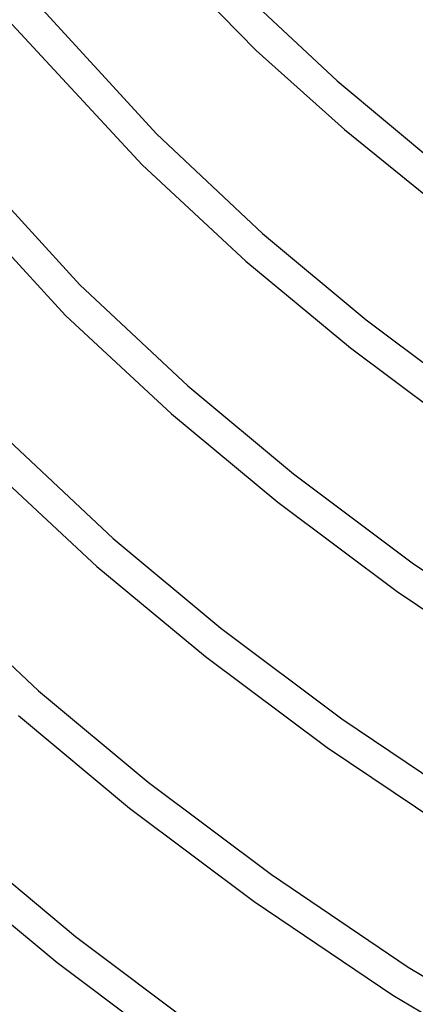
# Model space of a CAD drawing. Header units: millimetres. Extents: x -657 to 657, y -323 to 528.
# Tile 4 of 131: x -505 to -455, y -130 to -7. Entities that reach past the tile are written whole.
import ezdxf

# ---------------------------------------------------------------- set-up
doc = ezdxf.new("R2010")
doc.units = ezdxf.units.MM
doc.layers.add('THICK', color=7, linetype='Continuous')

msp = doc.modelspace()

# ---------------------------------------------------------------- linework, layer by layer
at = {"layer": 'THICK'}
for p, q in [((-491.21, 5.72), (-475.19, -10.63)), ((-478.04, -2.26), (-465.05, -14.44)), ((-504.66, -2.53), (-487.66, -21.11)), ((-506.8, -6.22), (-489.48, -24.94)), ((-475.19, -10.63), (-464.12, -20.53)), ((-465.05, -14.44), (-452.31, -25.04)), ((-464.12, -20.53), (-451.75, -30.55)), ((-514.62, -21.01), (-497.28, -39.96)), ((-487.66, -21.11), (-474.4, -33.54)), ((-516.73, -24.74), (-499.07, -43.82)), ((-489.48, -24.94), (-476.49, -37.03)), ((-474.4, -33.54), (-461.41, -44.36)), ((-476.49, -37.03), (-463.38, -47.89)), ((-497.28, -39.96), (-483.76, -52.65)), ((-499.07, -43.82), (-485.82, -56.15)), ((-461.41, -44.36), (-446.82, -55.29)), ((-463.38, -47.89), (-448.72, -58.85)), ((-483.76, -52.65), (-470.51, -63.67)), ((-485.82, -56.15), (-472.46, -67.22)), ((-506.91, -58.8), (-493.11, -71.75)), ((-508.67, -62.7), (-495.16, -75.27)), ((-470.51, -63.67), (-455.64, -74.82)), ((-472.46, -67.22), (-457.52, -78.39)), ((-493.11, -71.75), (-479.61, -82.98)), ((-455.64, -74.82), (-439.12, -85.97)), ((-495.16, -75.27), (-481.55, -86.55)), ((-516.53, -77.65), (-502.47, -90.85)), ((-457.52, -78.39), (-440.94, -89.56)), ((-479.61, -82.98), (-464.46, -94.34)), ((-481.55, -86.55), (-466.31, -97.93)), ((-502.47, -90.85), (-488.72, -102.29)), ((-504.99, -93.95), (-491.06, -105.55)), ((-464.46, -94.34), (-447.62, -105.72)), ((-466.31, -97.93), (-449.42, -109.31)), ((-488.72, -102.29), (-473.28, -113.87)), ((-491.06, -105.55), (-475.43, -117.25)), ((-511.83, -109.95), (-497.82, -121.61)), ((-514.34, -113.06), (-500.15, -124.87)), ((-473.28, -113.87), (-456.13, -125.46)), ((-475.43, -117.25), (-458.08, -128.96)), ((-497.82, -121.61), (-482.11, -133.39)), ((-500.15, -124.87), (-484.24, -136.79)), ((-456.13, -125.46), (-431.61, -140.15)), ((-458.08, -128.96), (-433.11, -143.89))]:
    msp.add_line(p, q, dxfattribs=at)

doc.saveas('drawing.dxf')
